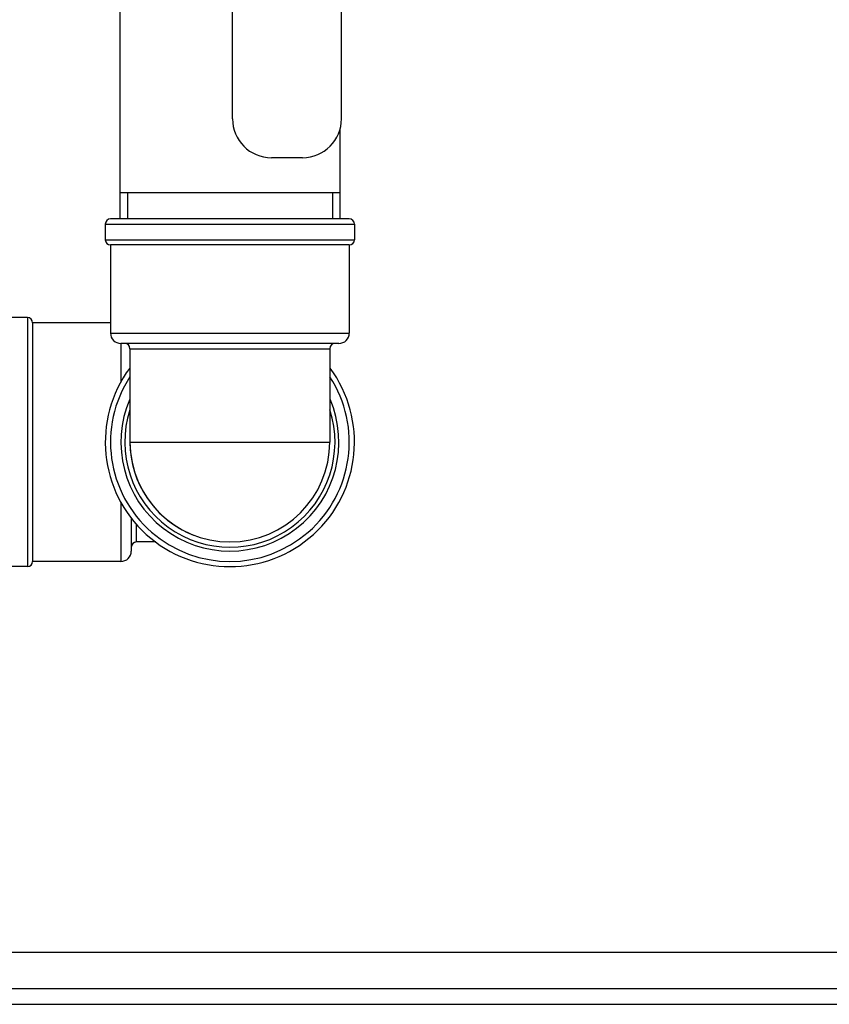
# Model space of a CAD drawing. Header units: millimetres. Extents: x 0 to 4000, y 0 to 3000.
# Tile 18 of 171: x 1036 to 1192, y 352 to 542. Entities that reach past the tile are written whole.
import ezdxf

# ---------------------------------------------------------------- set-up
doc = ezdxf.new("R2010")
doc.units = ezdxf.units.MM
doc.header["$LTSCALE"] = 219.99956
doc.layers.get('0').update_dxf_attribs({"linetype": 'CONTINUOUS'})
doc.layers.add('ASSI', color=7, linetype='CONTINUOUS')

msp = doc.modelspace()

# ---------------------------------------------------------------- linework, layer by layer
at = {"color": 7, "linetype": 'CONTINUOUS'}
for p, q in [((1055.5, 593.54), (1055.5, 503.54)), ((1077.2, 522.84), (1077.2, 588.15)), ((1098.2, 522.84), (1098.2, 586.32)), ((1097.9, 520.74), (1097.9, 503.54)), ((1090.7, 515.34), (1084.7, 515.34)), ((1097.9, 508.54), (1055.5, 508.54)), ((1099.7, 503.54), (1053.7, 503.54)), ((1099.7, 498.54), (1053.7, 498.54)), ((1038.7, 483.54), (1038.7, 437.54)), ((1097.7, 479.54), (1055.7, 479.54)), ((1057.7, 445.95), (1057.7, 439.54)), ((1249.82, 355.21), (971.58, 355.21))]:
    msp.add_line(p, q, dxfattribs=at)
at = {"color": 2, "linetype": 'CONTINUOUS'}
for p, q in [((1056.95, 508.54), (1056.95, 503.54)), ((1096.45, 508.54), (1096.45, 503.54))]:
    msp.add_line(p, q, dxfattribs=at)
at = {"color": 9, "linetype": 'CONTINUOUS'}
for p, q in [((1052.7, 502.54), (1100.7, 502.54)), ((1052.7, 499.54), (1100.7, 499.54)), ((1037.7, 484.54), (1037.7, 436.54)), ((1053.7, 481.54), (1099.7, 481.54)), ((1055.7, 479.54), (1055.7, 472.07)), ((1057.45, 478.54), (1095.95, 478.54)), ((1055.7, 449.01), (1055.7, 437.54)), ((1058.7, 441.29), (1058.7, 444.7)), ((1246.74, 362.21), (974.66, 362.21)), ((965.14, 352.21), (1256.26, 352.21))]:
    msp.add_line(p, q, dxfattribs=at)
at = {"color": 7, "linetype": 'CONTINUOUS'}
for centre, radius, start, end in [((1084.7, 522.84), 7.5, 180, 270), ((1090.7, 522.84), 7.5, 270, 360), ((1053.7, 502.54), 1, 90, 180), ((1099.7, 502.54), 1, 0, 90), ((1053.7, 499.54), 1, 180, 270), ((1099.7, 499.54), 1, 270, 360), ((1037.7, 483.54), 1, 0, 90), ((1055.7, 481.54), 2, 180, 270), ((1097.7, 481.54), 2, 270, 360), ((1056.45, 478.54), 1, 0, 90), ((1096.95, 478.54), 1, 90, 180), ((1076.7, 460.54), 24, 143.5151, 36.4778), ((1076.7, 460.54), 23, 146.8326, 33.1675), ((1076.7, 460.54), 19.25, 180.002, 248.5826), ((1058.7, 440.29), 1, 90, 180), ((1055.7, 439.54), 2, 270, 360), ((1037.7, 437.54), 1, 270, 360)]:
    msp.add_arc(centre, radius, start, end, dxfattribs=at)
at = {"color": 9, "linetype": 'CONTINUOUS'}
for radius, start, end in [(21, 156.8533, 23.1467), (20.25, 162.1783, 17.8216)]:
    msp.add_arc((1076.7, 460.54), radius, start, end, dxfattribs=at)
at = {"layer": 'ASSI', "color": 7, "linetype": 'CONTINUOUS'}
for p, q in [((1052.7, 502.54), (1052.7, 499.54)), ((1100.7, 502.54), (1100.7, 499.54)), ((1053.7, 498.54), (1053.7, 481.54)), ((1099.7, 498.54), (1099.7, 481.54)), ((1037.7, 484.54), (1034.7, 484.54)), ((1053.7, 483.54), (1038.7, 483.54)), ((1057.45, 478.54), (1057.45, 460.54)), ((1095.95, 478.54), (1095.95, 460.54)), ((1062.46, 441.29), (1058.7, 441.29)), ((1037.7, 436.54), (1034.7, 436.54)), ((1055.7, 437.54), (1038.7, 437.54))]:
    msp.add_line(p, q, dxfattribs=at)
at = {"layer": 'ASSI', "color": 9, "linetype": 'CONTINUOUS'}
msp.add_line((1057.45, 460.54), (1095.95, 460.54), dxfattribs=at)
at = {"layer": 'ASSI', "color": 7, "linetype": 'CONTINUOUS'}
msp.add_arc((1076.7, 460.54), 19.25, 180, 360, dxfattribs=at)

doc.saveas('drawing.dxf')
